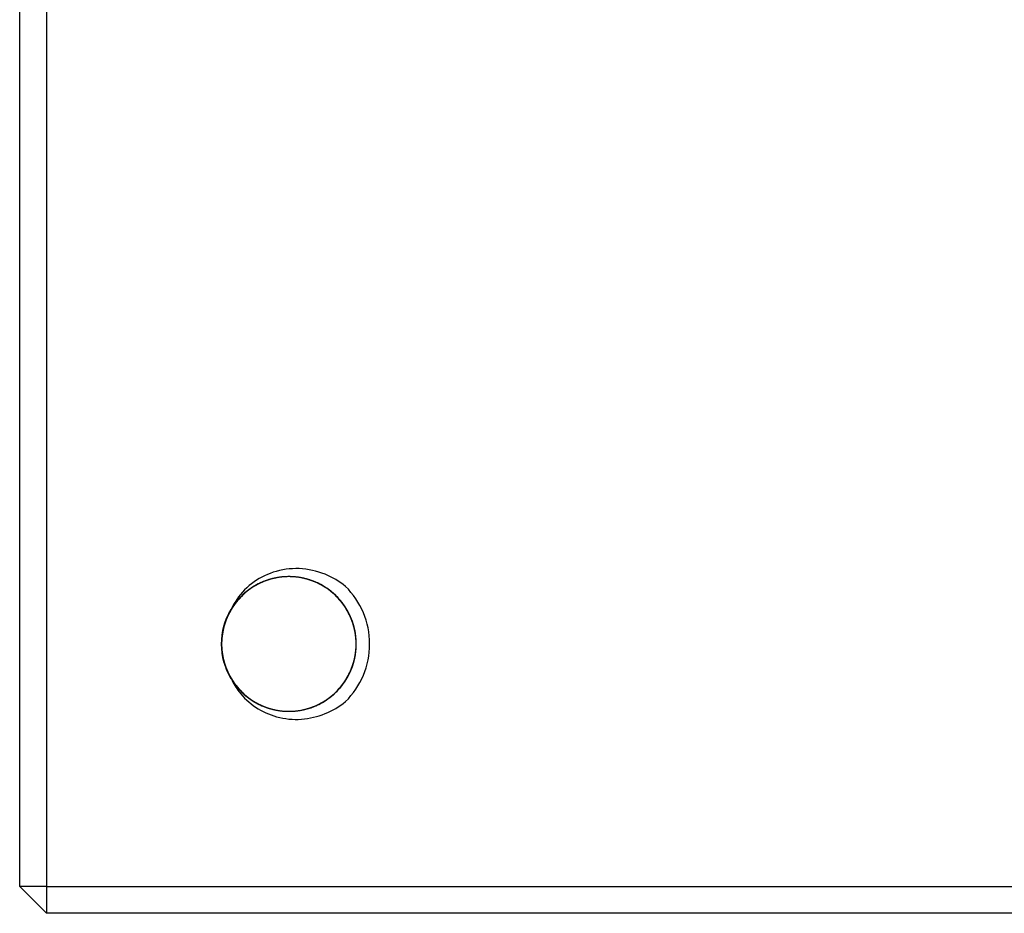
# Model space of a CAD drawing. Header units: inches. Extents: x 246 to 840, y 182 to 667.
# Tile 127 of 133: x 740 to 777, y 340 to 373. Entities that reach past the tile are written whole.
import ezdxf

# ---------------------------------------------------------------- set-up
doc = ezdxf.new("R2010")
doc.units = ezdxf.units.IN
doc.header["$MEASUREMENT"] = 0
doc.layers.add('1', color=7, linetype='Continuous', true_color=0xffffff)

msp = doc.modelspace()

# ---------------------------------------------------------------- linework, layer by layer
at = {"layer": '1', "color": 27}
for p, q in [((740.441, 340.78), (740.441, 420.78)), ((741.441, 420.78), (741.441, 340.78)), ((741.441, 339.78), (740.441, 340.78)), ((741.441, 340.78), (740.441, 340.78)), ((741.441, 340.78), (741.441, 339.78)), ((741.441, 340.78), (839.441, 340.78)), ((839.441, 339.78), (741.441, 339.78))]:
    msp.add_line(p, q, dxfattribs=at)
msp.add_arc((750.441, 349.78), 3, 314.5344, 405.4656, dxfattribs=at)
at = {"layer": '1', "color": 27, "extrusion": (0, 0, -1)}
msp.add_arc((-750.441, 349.78), 2.5, 328.9983, 390.9279, dxfattribs=at)
at = {"layer": '1', "color": 27}
for points, knots in [([(752.545, 351.919), (752.317, 352.105), (752.058, 352.257), (751.784, 352.367), (751.481, 352.49), (751.152, 352.563), (750.825, 352.577), (750.499, 352.591), (750.165, 352.544), (749.855, 352.441), (749.57, 352.346), (749.296, 352.201), (749.057, 352.018), (748.814, 351.831), (748.6, 351.597), (748.44, 351.336), (748.387, 351.249), (748.339, 351.158), (748.297, 351.065)], [0, 0, 0, 0, 0.177505, 0.177505, 0.177505, 0.374929, 0.374929, 0.374929, 0.57224, 0.57224, 0.57224, 0.753795, 0.753795, 0.753795, 0.938897, 0.938897, 0.938897, 1, 1, 1, 1]), ([(748.197, 348.679), (748.237, 348.599), (748.281, 348.52), (748.383, 348.358), (748.443, 348.275), (748.572, 348.118), (748.641, 348.043), (748.79, 347.901), (748.869, 347.834), (749.114, 347.652), (749.292, 347.551), (749.673, 347.392), (749.869, 347.338), (750.172, 347.293), (750.276, 347.284), (750.481, 347.279), (750.583, 347.282), (750.785, 347.302), (750.886, 347.318), (751.086, 347.363), (751.186, 347.391), (751.475, 347.495), (751.657, 347.586), (751.913, 347.757), (751.996, 347.819), (752.15, 347.953), (752.223, 348.024), (752.36, 348.175), (752.424, 348.255), (752.543, 348.423), (752.597, 348.51), (752.693, 348.69), (752.736, 348.782), (752.81, 348.973), (752.841, 349.071), (752.916, 349.37), (752.941, 349.572), (752.942, 349.879), (752.935, 349.983), (752.91, 350.186), (752.873, 350.386), (752.812, 350.581), (752.738, 350.773), (752.695, 350.867), (752.551, 351.137), (752.434, 351.304), (752.157, 351.61), (752.003, 351.744), (751.748, 351.914), (751.659, 351.966), (751.476, 352.059), (751.288, 352.139), (751.092, 352.196), (750.893, 352.241), (750.79, 352.258), (750.485, 352.288), (750.281, 352.284), (749.976, 352.239), (749.875, 352.217), (749.678, 352.163), (749.582, 352.13), (749.393, 352.052), (749.301, 352.008), (749.122, 351.906), (749.036, 351.85), (748.872, 351.729), (748.794, 351.664), (748.646, 351.523), (748.575, 351.447), (748.38, 351.209), (748.271, 351.037), (748.139, 350.76), (748.1, 350.664), (748.036, 350.469), (747.984, 350.272), (747.956, 350.07), (747.941, 349.865), (747.939, 349.761), (747.954, 349.456), (747.989, 349.255), (748.108, 348.86), (748.191, 348.673), (748.348, 348.41), (748.406, 348.325), (748.532, 348.163), (748.668, 348.01), (748.82, 347.875), (748.981, 347.748), (749.067, 347.69), (749.33, 347.532), (749.516, 347.449), (749.811, 347.359), (749.912, 347.335), (750.113, 347.3), (750.214, 347.289), (750.418, 347.278), (750.52, 347.279), (750.726, 347.294), (750.827, 347.308), (751.027, 347.348), (751.126, 347.374), (751.319, 347.437), (751.415, 347.476), (751.694, 347.607), (751.866, 347.716), (752.104, 347.911), (752.18, 347.981), (752.321, 348.129), (752.453, 348.285), (752.564, 348.456), (752.666, 348.635), (752.711, 348.728), (752.829, 349.011), (752.883, 349.207), (752.944, 349.615), (752.949, 349.819), (752.92, 350.124), (752.904, 350.226), (752.859, 350.426), (752.83, 350.524), (752.762, 350.716), (752.722, 350.81), (752.63, 350.993), (752.578, 351.082), (752.407, 351.338), (752.275, 351.493), (752.047, 351.7), (751.966, 351.764), (751.799, 351.882), (751.712, 351.936), (751.533, 352.032), (751.44, 352.075), (751.248, 352.149), (751.15, 352.18), (750.952, 352.23), (750.852, 352.249), (750.649, 352.274), (750.546, 352.28), (750.238, 352.281), (750.036, 352.256), (749.738, 352.182), (749.639, 352.15), (749.448, 352.077), (749.262, 351.992), (749.089, 351.885), (748.921, 351.767), (748.84, 351.702), (748.612, 351.497), (748.479, 351.343), (748.307, 351.086), (748.255, 350.997), (748.163, 350.815), (748.123, 350.722), (748.054, 350.53), (748.025, 350.431), (747.98, 350.23), (747.964, 350.129), (747.944, 349.926), (747.94, 349.824), (747.944, 349.62), (747.953, 349.517), (747.998, 349.213), (748.052, 349.016), (748.17, 348.732), (748.215, 348.639), (748.316, 348.461), (748.427, 348.29), (748.558, 348.133), (748.7, 347.984), (748.775, 347.914), (748.933, 347.784), (749.015, 347.725), (749.187, 347.615), (749.277, 347.565), (749.557, 347.433), (749.75, 347.369), (750.051, 347.309), (750.153, 347.295), (750.358, 347.28), (750.46, 347.278), (750.663, 347.288), (750.765, 347.299), (750.967, 347.334), (751.068, 347.358), (751.361, 347.447), (751.547, 347.529), (751.813, 347.687), (751.898, 347.746), (752.058, 347.871), (752.135, 347.938), (752.279, 348.082), (752.347, 348.159), (752.474, 348.322), (752.532, 348.406), (752.637, 348.58), (752.684, 348.671), (752.767, 348.858), (752.803, 348.955), (752.893, 349.249), (752.928, 349.45), (752.943, 349.757), (752.942, 349.861), (752.927, 350.064), (752.9, 350.266), (752.848, 350.464), (752.784, 350.66), (752.746, 350.755), (752.659, 350.94), (752.61, 351.029), (752.501, 351.201), (752.441, 351.285), (752.245, 351.524), (752.097, 351.664), (751.851, 351.847), (751.765, 351.904), (751.586, 352.005), (751.403, 352.095), (751.21, 352.161), (751.013, 352.216), (750.911, 352.238), (750.608, 352.283), (750.404, 352.289), (750.097, 352.259), (749.995, 352.242), (749.796, 352.198), (749.698, 352.169), (749.506, 352.101), (749.412, 352.061), (749.227, 351.968), (749.139, 351.917), (748.97, 351.804), (748.888, 351.742), (748.734, 351.609), (748.659, 351.537), (748.452, 351.309), (748.335, 351.142), (748.19, 350.871), (748.146, 350.777), (748.073, 350.586), (748.011, 350.392), (747.973, 350.191), (747.948, 349.987), (747.941, 349.884), (747.941, 349.578), (747.966, 349.375), (748.066, 348.975), (748.139, 348.785), (748.283, 348.515), (748.337, 348.426), (748.455, 348.258), (748.519, 348.179), (748.656, 348.028), (748.729, 347.956), (748.884, 347.822), (748.966, 347.76), (749.221, 347.589), (749.403, 347.497), (749.693, 347.393), (749.792, 347.364), (749.991, 347.319), (750.092, 347.303), (750.295, 347.283), (750.397, 347.279), (750.604, 347.283), (750.705, 347.292), (750.907, 347.322), (751.007, 347.343), (751.203, 347.397), (751.301, 347.431), (751.586, 347.548), (751.763, 347.649), (752.01, 347.831), (752.09, 347.898), (752.238, 348.039), (752.308, 348.114), (752.437, 348.271), (752.497, 348.353), (752.607, 348.527), (752.657, 348.618), (752.788, 348.894), (752.852, 349.088), (752.933, 349.493), (752.948, 349.696), (752.934, 350.002), (752.922, 350.105), (752.887, 350.307), (752.84, 350.506), (752.77, 350.697), (752.687, 350.884), (752.639, 350.976), (752.482, 351.24), (752.357, 351.4), (752.139, 351.619), (752.061, 351.687), (751.901, 351.813), (751.817, 351.871), (751.642, 351.976), (751.551, 352.023), (751.363, 352.107), (751.267, 352.142), (751.072, 352.202), (750.973, 352.225), (750.771, 352.261), (750.669, 352.272), (750.361, 352.287), (750.158, 352.273), (749.857, 352.213), (749.756, 352.187), (749.562, 352.123), (749.372, 352.047), (749.193, 351.949), (749.02, 351.839), (748.936, 351.779), (748.699, 351.585), (748.558, 351.437), (748.312, 351.106), (748.211, 350.929), (748.094, 350.646), (748.06, 350.548), (748.005, 350.35), (747.963, 350.15), (747.945, 349.947), (747.94, 349.743), (747.943, 349.639), (747.973, 349.333), (748.018, 349.135), (748.121, 348.844), (748.162, 348.749), (748.253, 348.567), (748.305, 348.479), (748.418, 348.309), (748.479, 348.228), (748.614, 348.071), (748.686, 347.998), (748.837, 347.861), (748.916, 347.797), (749.083, 347.679), (749.171, 347.625), (749.442, 347.479), (749.632, 347.406), (749.93, 347.331), (750.032, 347.312), (750.235, 347.287), (750.337, 347.28), (750.541, 347.28), (750.642, 347.286), (750.846, 347.311), (750.948, 347.33), (751.245, 347.404), (751.436, 347.477), (751.8, 347.671), (751.967, 347.789), (752.194, 347.994), (752.266, 348.068), (752.4, 348.224), (752.524, 348.386), (752.627, 348.562), (752.719, 348.745), (752.76, 348.84), (752.864, 349.129), (752.909, 349.328), (752.939, 349.634), (752.943, 349.738), (752.938, 349.942), (752.93, 350.044), (752.9, 350.245), (752.879, 350.345), (752.824, 350.544), (752.791, 350.641), (752.713, 350.829), (752.668, 350.921), (752.568, 351.099), (752.512, 351.185), (752.328, 351.433), (752.188, 351.581), (751.951, 351.776), (751.867, 351.837), (751.694, 351.946), (751.515, 352.045), (751.326, 352.121), (751.131, 352.185), (751.031, 352.212), (750.73, 352.272), (750.527, 352.287), (750.218, 352.273), (750.116, 352.261), (749.915, 352.227), (749.816, 352.203), (749.621, 352.144), (749.524, 352.108), (749.336, 352.025), (749.245, 351.978), (749.071, 351.874), (748.987, 351.816), (748.825, 351.69), (748.747, 351.622), (748.53, 351.404), (748.404, 351.244), (748.246, 350.98), (748.198, 350.888), (748.115, 350.702), (748.08, 350.606), (748.02, 350.411), (747.996, 350.312), (747.961, 350.109), (747.95, 350.007), (747.939, 349.803), (747.941, 349.701), (747.955, 349.498), (747.969, 349.396), (748.029, 349.093), (748.093, 348.899), (748.224, 348.622), (748.274, 348.531), (748.383, 348.358), (748.443, 348.275), (748.572, 348.118), (748.641, 348.043), (748.79, 347.901), (748.869, 347.834), (749.115, 347.651), (749.292, 347.551), (749.577, 347.432), (749.675, 347.399), (749.871, 347.344), (749.971, 347.323), (750.172, 347.293), (750.275, 347.284), (750.481, 347.279), (750.583, 347.282), (750.786, 347.302), (750.886, 347.318), (751.086, 347.363), (751.185, 347.391), (751.475, 347.495), (751.657, 347.586), (751.913, 347.757), (751.996, 347.82), (752.151, 347.953), (752.223, 348.024), (752.36, 348.175), (752.424, 348.254), (752.543, 348.423), (752.597, 348.51), (752.693, 348.69), (752.736, 348.783), (752.81, 348.973), (752.841, 349.071), (752.916, 349.371), (752.941, 349.573), (752.942, 349.879), (752.935, 349.983), (752.91, 350.186), (752.873, 350.387), (752.812, 350.581), (752.738, 350.773), (752.695, 350.867), (752.551, 351.138), (752.434, 351.304), (752.227, 351.534), (752.153, 351.606), (751.999, 351.739), (751.918, 351.801), (751.748, 351.914), (751.659, 351.966), (751.475, 352.059), (751.381, 352.099), (751.19, 352.168), (751.092, 352.196), (750.893, 352.241), (750.79, 352.258), (750.484, 352.288), (750.28, 352.284), (749.976, 352.239), (749.875, 352.217), (749.678, 352.163), (749.485, 352.097), (749.301, 352.008), (749.122, 351.906), (749.036, 351.85), (748.872, 351.729), (748.794, 351.663), (748.646, 351.523), (748.576, 351.448), (748.379, 351.209), (748.27, 351.037), (748.139, 350.76), (748.1, 350.664), (748.036, 350.469), (747.984, 350.272), (747.956, 350.07), (747.941, 349.865), (747.939, 349.761), (747.954, 349.455), (747.989, 349.254), (748.078, 348.959), (748.114, 348.862), (748.196, 348.676), (748.243, 348.585), (748.348, 348.41), (748.406, 348.325), (748.533, 348.163), (748.668, 348.009), (748.82, 347.874), (748.981, 347.749), (749.067, 347.69), (749.331, 347.531), (749.517, 347.449), (749.811, 347.359), (749.912, 347.335), (750.113, 347.3), (750.214, 347.289), (750.418, 347.278), (750.52, 347.279), (750.725, 347.294), (750.827, 347.308), (751.128, 347.368), (751.322, 347.431), (751.695, 347.607), (751.867, 347.716), (752.104, 347.911), (752.18, 347.981), (752.322, 348.13), (752.453, 348.286), (752.564, 348.456), (752.666, 348.634), (752.711, 348.728), (752.829, 349.011), (752.884, 349.207), (752.929, 349.512), (752.938, 349.615), (752.943, 349.819), (752.94, 349.921), (752.92, 350.124), (752.904, 350.225), (752.859, 350.426), (752.83, 350.525), (752.762, 350.717), (752.722, 350.81), (752.63, 350.993), (752.578, 351.082), (752.407, 351.339), (752.274, 351.493), (752.047, 351.699), (751.966, 351.764), (751.799, 351.882), (751.625, 351.989), (751.44, 352.075), (751.248, 352.149), (751.15, 352.18), (750.853, 352.255), (750.65, 352.28), (750.237, 352.281), (750.035, 352.256), (749.738, 352.182), (749.639, 352.15), (749.448, 352.077), (749.262, 351.992), (749.088, 351.885), (748.921, 351.767), (748.84, 351.703), (748.612, 351.496), (748.479, 351.342), (748.307, 351.086), (748.255, 350.997), (748.163, 350.815), (748.123, 350.721), (748.054, 350.529), (748.025, 350.431), (747.98, 350.23), (747.964, 350.129), (747.944, 349.926), (747.94, 349.824), (747.944, 349.62), (747.953, 349.517), (747.998, 349.212), (748.052, 349.016), (748.17, 348.732), (748.215, 348.639), (748.316, 348.46), (748.427, 348.29), (748.558, 348.133), (748.7, 347.984), (748.775, 347.914), (749.012, 347.719), (749.184, 347.61), (749.557, 347.433), (749.75, 347.369), (750.051, 347.309), (750.153, 347.295), (750.358, 347.28), (750.46, 347.278), (750.664, 347.288), (750.765, 347.299), (750.967, 347.334), (751.067, 347.358), (751.362, 347.447), (751.548, 347.529), (751.812, 347.687), (751.898, 347.746), (752.059, 347.871), (752.135, 347.939), (752.279, 348.083), (752.347, 348.159), (752.474, 348.321), (752.532, 348.406), (752.637, 348.581), (752.684, 348.671), (752.767, 348.858), (752.803, 348.954), (752.893, 349.25), (752.928, 349.45), (752.943, 349.757), (752.942, 349.86), (752.927, 350.065), (752.9, 350.267), (752.848, 350.464), (752.784, 350.659), (752.746, 350.755), (752.615, 351.032), (752.506, 351.205), (752.245, 351.524), (752.097, 351.665), (751.851, 351.847), (751.765, 351.904), (751.586, 352.005), (751.494, 352.05), (751.306, 352.128), (751.21, 352.162), (751.013, 352.216), (750.911, 352.238), (750.607, 352.283), (750.404, 352.288), (750.097, 352.259), (749.995, 352.242), (749.796, 352.198), (749.698, 352.169), (749.506, 352.101), (749.412, 352.061), (749.228, 351.968), (749.139, 351.917), (748.969, 351.803), (748.888, 351.742), (748.733, 351.609), (748.66, 351.537), (748.452, 351.308), (748.335, 351.142), (748.19, 350.872), (748.147, 350.777), (748.073, 350.586), (748.011, 350.392), (747.973, 350.191), (747.948, 349.988), (747.941, 349.884), (747.941, 349.578), (747.966, 349.375), (748.041, 349.076), (748.072, 348.977), (748.145, 348.787), (748.187, 348.695), (748.283, 348.515), (748.337, 348.427), (748.456, 348.258), (748.519, 348.178), (748.656, 348.027), (748.729, 347.956), (748.883, 347.823), (748.966, 347.76), (749.221, 347.589), (749.403, 347.497), (749.693, 347.393), (749.792, 347.364), (749.992, 347.319), (750.092, 347.303), (750.295, 347.283), (750.397, 347.279), (750.603, 347.283), (750.706, 347.292), (750.907, 347.322), (751.007, 347.343), (751.204, 347.397), (751.301, 347.431), (751.587, 347.548), (751.764, 347.649), (752.01, 347.831), (752.09, 347.898), (752.238, 348.039), (752.308, 348.114), (752.437, 348.271), (752.497, 348.354), (752.607, 348.527), (752.657, 348.618), (752.788, 348.895), (752.852, 349.088), (752.913, 349.391), (752.927, 349.493), (752.942, 349.696), (752.943, 349.798), (752.934, 350.002), (752.923, 350.104), (752.887, 350.307), (752.864, 350.407), (752.805, 350.602), (752.77, 350.697), (752.687, 350.884), (752.639, 350.976), (752.481, 351.24), (752.356, 351.401), (752.139, 351.619), (752.061, 351.687), (751.9, 351.813), (751.732, 351.928), (751.551, 352.023), (751.363, 352.107), (751.266, 352.143), (751.071, 352.202), (750.972, 352.225), (750.771, 352.261), (750.669, 352.272), (750.36, 352.288), (750.157, 352.273), (749.857, 352.213), (749.756, 352.187), (749.561, 352.123), (749.372, 352.047), (749.193, 351.949), (749.02, 351.839), (748.936, 351.779), (748.698, 351.584), (748.558, 351.437), (748.374, 351.189), (748.317, 351.103), (748.217, 350.925), (748.172, 350.834), (748.094, 350.646), (748.06, 350.549), (748.005, 350.35), (747.984, 350.25), (747.954, 350.048), (747.945, 349.947), (747.94, 349.743), (747.943, 349.639), (747.973, 349.333), (748.018, 349.134), (748.121, 348.845), (748.162, 348.749), (748.254, 348.566), (748.356, 348.39), (748.479, 348.227), (748.614, 348.072), (748.686, 347.998), (748.912, 347.792), (749.079, 347.674), (749.443, 347.479), (749.633, 347.406), (749.93, 347.331), (750.032, 347.312), (750.236, 347.287), (750.439, 347.274), (750.643, 347.286), (750.846, 347.311), (750.948, 347.33), (751.246, 347.404), (751.436, 347.477), (751.708, 347.623), (751.796, 347.677), (751.963, 347.794), (752.043, 347.858), (752.194, 347.994), (752.266, 348.068), (752.4, 348.224), (752.462, 348.305), (752.576, 348.474), (752.627, 348.562), (752.719, 348.745), (752.76, 348.84), (752.864, 349.13), (752.909, 349.328), (752.939, 349.634), (752.943, 349.738), (752.938, 349.942), (752.921, 350.145), (752.879, 350.345), (752.824, 350.543), (752.791, 350.641), (752.674, 350.924), (752.574, 351.102), (752.328, 351.434), (752.187, 351.581), (751.951, 351.776), (751.867, 351.836), (751.694, 351.947), (751.515, 352.045), (751.326, 352.121), (751.131, 352.185), (751.031, 352.212), (750.73, 352.272), (750.527, 352.287), (750.219, 352.273), (750.116, 352.261), (749.915, 352.226), (749.816, 352.203), (749.621, 352.144), (749.525, 352.109), (749.336, 352.025), (749.245, 351.978), (749.07, 351.873), (748.986, 351.816), (748.825, 351.69), (748.748, 351.622), (748.529, 351.404), (748.404, 351.244), (748.246, 350.981), (748.198, 350.889), (748.115, 350.701), (748.044, 350.51), (747.996, 350.312), (747.961, 350.109), (747.95, 350.007), (747.934, 349.701), (747.949, 349.497), (748.029, 349.093), (748.093, 348.899), (748.224, 348.622), (748.273, 348.531), (748.383, 348.358), (748.443, 348.275), (748.572, 348.117), (748.641, 348.042), (748.789, 347.901), (748.869, 347.834), (749.115, 347.651), (749.292, 347.551), (749.577, 347.432), (749.675, 347.399), (749.872, 347.344), (749.971, 347.323), (750.173, 347.293), (750.275, 347.284), (750.481, 347.279), (750.583, 347.282), (750.786, 347.302), (750.887, 347.318), (751.086, 347.363), (751.185, 347.391), (751.476, 347.495), (751.657, 347.586), (751.913, 347.757), (751.996, 347.819), (752.151, 347.953), (752.224, 348.024), (752.361, 348.175), (752.424, 348.255), (752.543, 348.422), (752.597, 348.51), (752.742, 348.781), (752.816, 348.97), (752.916, 349.371), (752.941, 349.573), (752.942, 349.879), (752.935, 349.982), (752.91, 350.187), (752.892, 350.287), (752.842, 350.485), (752.812, 350.582), (752.738, 350.773), (752.695, 350.867), (752.551, 351.138), (752.433, 351.305), (752.227, 351.533), (752.153, 351.606), (751.998, 351.739), (751.917, 351.801), (751.748, 351.914), (751.66, 351.966), (751.476, 352.059), (751.381, 352.099), (751.189, 352.168), (751.092, 352.196), (750.893, 352.241), (750.791, 352.258), (750.483, 352.288), (750.28, 352.283), (749.976, 352.239), (749.875, 352.217), (749.677, 352.163), (749.485, 352.097), (749.301, 352.008), (749.122, 351.907), (749.036, 351.85), (748.789, 351.668), (748.641, 351.527), (748.445, 351.289), (748.385, 351.205), (748.276, 351.033), (748.226, 350.944), (748.139, 350.76), (748.101, 350.664), (748.036, 350.469), (748.01, 350.37), (747.97, 350.17), (747.956, 350.069), (747.941, 349.865), (747.939, 349.762), (747.954, 349.454), (747.989, 349.254), (748.078, 348.959), (748.114, 348.862), (748.197, 348.675), (748.243, 348.585), (748.348, 348.41), (748.406, 348.326), (748.532, 348.163), (748.6, 348.086), (748.745, 347.942), (748.821, 347.874), (748.981, 347.748), (749.066, 347.69), (749.331, 347.531), (749.517, 347.448), (749.811, 347.359), (749.911, 347.335), (750.113, 347.3), (750.215, 347.289), (750.418, 347.278), (750.52, 347.279), (750.725, 347.294), (750.827, 347.308), (751.128, 347.368), (751.322, 347.431), (751.601, 347.563), (751.691, 347.613), (751.864, 347.722), (751.946, 347.781), (752.104, 347.911), (752.18, 347.981), (752.322, 348.13), (752.388, 348.208), (752.509, 348.371), (752.565, 348.457), (752.666, 348.634), (752.711, 348.727), (752.829, 349.012), (752.884, 349.208), (752.929, 349.512), (752.938, 349.615), (752.943, 349.82), (752.94, 349.922), (752.92, 350.124), (752.904, 350.225), (752.859, 350.426), (752.83, 350.525), (752.762, 350.717), (752.722, 350.811), (752.63, 350.993), (752.578, 351.082), (752.407, 351.339), (752.274, 351.493), (752.047, 351.699), (751.966, 351.764), (751.798, 351.882), (751.625, 351.99), (751.44, 352.075), (751.248, 352.149), (751.15, 352.18), (750.852, 352.255), (750.65, 352.28), (750.341, 352.28), (750.238, 352.274), (750.036, 352.249), (749.936, 352.231), (749.738, 352.181), (749.64, 352.151), (749.447, 352.077), (749.354, 352.034), (749.175, 351.938), (749.088, 351.885), (748.921, 351.767), (748.84, 351.703), (748.612, 351.496), (748.478, 351.342), (748.307, 351.087), (748.255, 350.997), (748.163, 350.814), (748.083, 350.627), (748.025, 350.431), (747.98, 350.23), (747.964, 350.128), (747.933, 349.824), (747.938, 349.62), (747.998, 349.212), (748.053, 349.015), (748.17, 348.732), (748.215, 348.639), (748.316, 348.46), (748.427, 348.289), (748.558, 348.133), (748.699, 347.984), (748.775, 347.914), (749.012, 347.719), (749.184, 347.61), (749.463, 347.477), (749.559, 347.439), (749.753, 347.375), (749.851, 347.349), (750.051, 347.309), (750.153, 347.295), (750.358, 347.28), (750.461, 347.278), (750.664, 347.288), (750.765, 347.299), (750.967, 347.334), (751.067, 347.358), (751.362, 347.447), (751.548, 347.529), (751.812, 347.687), (751.898, 347.746), (752.059, 347.871), (752.135, 347.939), (752.28, 348.083), (752.347, 348.159), (752.474, 348.321), (752.532, 348.406), (752.69, 348.669), (752.773, 348.855), (752.893, 349.25), (752.928, 349.451), (752.943, 349.757), (752.942, 349.86), (752.927, 350.065), (752.9, 350.267), (752.848, 350.464), (752.784, 350.659), (752.746, 350.755), (752.615, 351.033), (752.506, 351.205), (752.311, 351.444), (752.24, 351.52), (752.092, 351.66), (752.015, 351.726), (751.851, 351.847), (751.765, 351.903), (751.586, 352.005), (751.494, 352.05), (751.306, 352.128), (751.209, 352.162), (751.013, 352.216), (750.912, 352.238), (750.607, 352.283), (750.403, 352.288), (750.097, 352.259), (749.995, 352.242), (749.795, 352.198), (749.6, 352.141), (749.412, 352.061), (749.228, 351.969), (749.139, 351.917), (748.884, 351.747), (748.729, 351.614), (748.452, 351.308), (748.334, 351.141), (748.19, 350.872), (748.147, 350.778), (748.073, 350.586), (748.011, 350.391), (747.973, 350.191), (747.948, 349.988), (747.941, 349.884), (747.941, 349.577), (747.966, 349.375), (748.041, 349.076), (748.072, 348.977), (748.145, 348.787), (748.187, 348.694), (748.283, 348.514), (748.337, 348.427), (748.455, 348.258), (748.52, 348.178), (748.656, 348.027), (748.729, 347.956), (748.883, 347.822), (748.966, 347.76), (749.222, 347.588), (749.404, 347.497), (749.693, 347.393), (749.792, 347.364), (749.992, 347.319), (750.093, 347.303), (750.295, 347.283), (750.397, 347.279), (750.603, 347.283), (750.706, 347.292), (751.009, 347.337), (751.205, 347.391), (751.587, 347.548), (751.764, 347.649), (752.01, 347.831), (752.089, 347.898), (752.239, 348.039), (752.308, 348.114), (752.437, 348.271), (752.497, 348.354), (752.607, 348.527), (752.657, 348.617), (752.788, 348.895), (752.853, 349.088), (752.913, 349.391), (752.927, 349.493), (752.942, 349.697), (752.943, 349.799), (752.934, 350.002), (752.923, 350.104), (752.888, 350.307), (752.864, 350.407), (752.805, 350.602), (752.769, 350.697), (752.687, 350.884), (752.64, 350.976), (752.481, 351.241), (752.356, 351.401), (752.139, 351.618), (752.061, 351.687), (751.9, 351.813), (751.732, 351.929), (751.551, 352.023), (751.363, 352.106), (751.266, 352.143), (750.973, 352.232), (750.772, 352.267), (750.464, 352.282), (750.361, 352.281), (750.157, 352.266), (750.057, 352.253), (749.856, 352.213), (749.757, 352.187), (749.561, 352.123), (749.466, 352.085), (749.282, 351.998), (749.193, 351.949), (749.02, 351.839), (748.936, 351.779), (748.698, 351.584), (748.558, 351.437), (748.374, 351.19), (748.317, 351.103), (748.217, 350.925), (748.172, 350.834), (748.094, 350.645), (748.06, 350.549), (748.005, 350.35), (747.984, 350.25), (747.954, 350.048), (747.945, 349.946), (747.94, 349.743), (747.943, 349.64), (747.973, 349.332), (748.018, 349.134), (748.121, 348.845), (748.162, 348.749), (748.254, 348.566), (748.356, 348.39), (748.48, 348.227), (748.613, 348.072), (748.686, 347.998), (748.913, 347.792), (749.079, 347.674), (749.351, 347.528), (749.445, 347.485), (749.635, 347.412), (749.732, 347.381), (749.93, 347.331), (750.031, 347.312), (750.236, 347.287), (750.44, 347.274), (750.643, 347.286), (750.846, 347.311), (750.948, 347.33), (751.246, 347.405), (751.436, 347.478), (751.708, 347.622), (751.796, 347.677), (751.963, 347.794), (752.043, 347.858), (752.194, 347.995), (752.265, 348.068), (752.4, 348.223), (752.463, 348.305), (752.576, 348.475), (752.627, 348.563), (752.719, 348.745), (752.76, 348.839), (752.864, 349.13), (752.909, 349.329), (752.939, 349.634), (752.943, 349.738), (752.938, 349.943), (752.921, 350.146), (752.879, 350.345), (752.824, 350.543), (752.791, 350.641), (752.674, 350.925), (752.573, 351.102), (752.39, 351.35), (752.323, 351.429), (752.183, 351.577), (752.108, 351.646), (751.951, 351.776), (751.868, 351.836), (751.694, 351.947), (751.604, 351.996), (751.42, 352.083), (751.325, 352.121), (751.131, 352.185), (751.031, 352.212), (750.729, 352.272), (750.526, 352.287), (750.219, 352.273), (750.116, 352.261), (749.915, 352.226), (749.716, 352.179), (749.525, 352.109), (749.337, 352.025), (749.245, 351.978), (748.982, 351.821), (748.821, 351.695), (748.529, 351.404), (748.403, 351.242), (748.297, 351.065)], [0, 0, 0, 0, 0.001147, 0.001147, 0.002463, 0.002463, 0.003779, 0.003779, 0.005095, 0.005095, 0.007727, 0.007727, 0.010359, 0.010359, 0.011675, 0.011675, 0.012991, 0.012991, 0.014307, 0.014307, 0.015623, 0.015623, 0.018255, 0.018255, 0.019571, 0.019571, 0.020887, 0.020887, 0.022203, 0.022203, 0.023519, 0.023519, 0.024835, 0.024835, 0.026151, 0.026151, 0.028783, 0.028783, 0.030099, 0.030099, 0.031415, 0.032731, 0.032731, 0.034047, 0.034047, 0.036679, 0.036679, 0.039311, 0.039311, 0.040627, 0.040627, 0.041943, 0.04326, 0.04326, 0.044576, 0.044576, 0.047208, 0.047208, 0.048524, 0.048524, 0.04984, 0.04984, 0.051156, 0.051156, 0.052472, 0.052472, 0.053788, 0.053788, 0.055104, 0.055104, 0.057736, 0.057736, 0.059052, 0.059052, 0.060368, 0.061684, 0.061684, 0.063, 0.063, 0.065632, 0.065632, 0.068264, 0.068264, 0.06958, 0.06958, 0.070896, 0.072212, 0.072212, 0.073528, 0.073528, 0.07616, 0.07616, 0.077476, 0.077476, 0.078792, 0.078792, 0.080108, 0.080108, 0.081424, 0.081424, 0.08274, 0.08274, 0.084056, 0.084056, 0.086688, 0.086688, 0.088004, 0.088004, 0.08932, 0.090636, 0.090636, 0.091952, 0.091952, 0.094584, 0.094584, 0.097216, 0.097216, 0.098532, 0.098532, 0.099848, 0.099848, 0.101164, 0.101164, 0.10248, 0.10248, 0.105112, 0.105112, 0.106428, 0.106428, 0.107744, 0.107744, 0.10906, 0.10906, 0.110376, 0.110376, 0.111692, 0.111692, 0.113008, 0.113008, 0.11564, 0.11564, 0.116956, 0.116956, 0.118272, 0.119588, 0.119588, 0.120904, 0.120904, 0.123536, 0.123536, 0.124852, 0.124852, 0.126168, 0.126168, 0.127484, 0.127484, 0.1288, 0.1288, 0.130116, 0.130116, 0.131432, 0.131432, 0.134064, 0.134064, 0.13538, 0.13538, 0.136696, 0.138012, 0.138012, 0.139328, 0.139328, 0.140644, 0.140644, 0.14196, 0.14196, 0.144592, 0.144592, 0.145908, 0.145908, 0.147224, 0.147224, 0.14854, 0.14854, 0.149856, 0.149856, 0.152488, 0.152488, 0.153804, 0.153804, 0.155121, 0.155121, 0.156437, 0.156437, 0.157753, 0.157753, 0.159069, 0.159069, 0.160385, 0.160385, 0.163017, 0.163017, 0.164333, 0.164333, 0.165649, 0.166965, 0.166965, 0.168281, 0.168281, 0.169597, 0.169597, 0.170913, 0.170913, 0.173545, 0.173545, 0.174861, 0.174861, 0.176177, 0.177493, 0.177493, 0.178809, 0.178809, 0.181441, 0.181441, 0.182757, 0.182757, 0.184073, 0.184073, 0.185389, 0.185389, 0.186705, 0.186705, 0.188021, 0.188021, 0.189337, 0.189337, 0.191969, 0.191969, 0.193285, 0.193285, 0.194601, 0.195917, 0.195917, 0.197233, 0.197233, 0.199865, 0.199865, 0.202497, 0.202497, 0.203813, 0.203813, 0.205129, 0.205129, 0.206445, 0.206445, 0.207761, 0.207761, 0.210393, 0.210393, 0.211709, 0.211709, 0.213025, 0.213025, 0.214341, 0.214341, 0.215657, 0.215657, 0.216973, 0.216973, 0.218289, 0.218289, 0.220921, 0.220921, 0.222237, 0.222237, 0.223553, 0.223553, 0.224869, 0.224869, 0.226185, 0.226185, 0.228817, 0.228817, 0.231449, 0.231449, 0.232765, 0.232765, 0.234081, 0.235397, 0.235397, 0.236713, 0.236713, 0.239345, 0.239345, 0.240661, 0.240661, 0.241977, 0.241977, 0.243293, 0.243293, 0.244609, 0.244609, 0.245925, 0.245925, 0.247241, 0.247241, 0.249873, 0.249873, 0.251189, 0.251189, 0.252505, 0.253821, 0.253821, 0.255137, 0.255137, 0.257769, 0.257769, 0.260401, 0.260401, 0.261717, 0.261717, 0.263033, 0.264349, 0.264349, 0.265665, 0.265665, 0.268298, 0.268298, 0.269614, 0.269614, 0.27093, 0.27093, 0.272246, 0.272246, 0.273562, 0.273562, 0.274878, 0.274878, 0.276194, 0.276194, 0.278826, 0.278826, 0.280142, 0.280142, 0.281458, 0.281458, 0.282774, 0.282774, 0.28409, 0.28409, 0.286722, 0.286722, 0.289354, 0.289354, 0.29067, 0.29067, 0.291986, 0.293302, 0.293302, 0.294618, 0.294618, 0.29725, 0.29725, 0.298566, 0.298566, 0.299882, 0.299882, 0.301198, 0.301198, 0.302514, 0.302514, 0.30383, 0.30383, 0.305146, 0.305146, 0.307778, 0.307778, 0.309094, 0.309094, 0.31041, 0.311726, 0.311726, 0.313042, 0.313042, 0.315674, 0.315674, 0.31699, 0.31699, 0.318306, 0.318306, 0.319622, 0.319622, 0.320938, 0.320938, 0.322254, 0.322254, 0.32357, 0.32357, 0.326202, 0.326202, 0.327518, 0.327518, 0.328834, 0.328834, 0.33015, 0.33015, 0.331466, 0.331466, 0.332782, 0.332782, 0.334098, 0.334098, 0.33673, 0.33673, 0.338046, 0.338046, 0.339362, 0.339362, 0.340678, 0.340678, 0.341994, 0.341994, 0.344626, 0.344626, 0.345942, 0.345942, 0.347258, 0.347258, 0.348574, 0.348574, 0.34989, 0.34989, 0.351206, 0.351206, 0.352522, 0.352522, 0.355154, 0.355154, 0.35647, 0.35647, 0.357786, 0.357786, 0.359102, 0.359102, 0.360418, 0.360418, 0.361734, 0.361734, 0.36305, 0.36305, 0.365682, 0.365682, 0.366998, 0.366998, 0.368314, 0.36963, 0.36963, 0.370946, 0.370946, 0.373578, 0.373578, 0.374894, 0.374894, 0.37621, 0.37621, 0.377526, 0.377526, 0.378842, 0.378842, 0.380158, 0.380158, 0.381475, 0.381475, 0.384107, 0.384107, 0.385423, 0.385423, 0.386739, 0.388055, 0.388055, 0.389371, 0.389371, 0.390687, 0.390687, 0.392003, 0.392003, 0.394635, 0.394635, 0.395951, 0.395951, 0.397267, 0.398583, 0.398583, 0.399899, 0.399899, 0.402531, 0.402531, 0.403847, 0.403847, 0.405163, 0.405163, 0.406479, 0.406479, 0.407795, 0.409111, 0.409111, 0.410427, 0.410427, 0.413059, 0.413059, 0.414375, 0.414375, 0.415691, 0.415691, 0.417007, 0.417007, 0.418323, 0.418323, 0.420955, 0.420955, 0.423587, 0.423587, 0.424903, 0.424903, 0.426219, 0.427535, 0.427535, 0.428851, 0.428851, 0.431483, 0.431483, 0.432799, 0.432799, 0.434115, 0.434115, 0.435431, 0.435431, 0.436747, 0.436747, 0.438063, 0.438063, 0.439379, 0.439379, 0.442011, 0.442011, 0.443327, 0.443327, 0.444643, 0.445959, 0.445959, 0.447275, 0.447275, 0.449907, 0.449907, 0.452539, 0.452539, 0.453855, 0.453855, 0.455171, 0.456487, 0.456487, 0.457803, 0.457803, 0.460435, 0.460435, 0.461751, 0.461751, 0.463067, 0.463067, 0.464383, 0.464383, 0.465699, 0.465699, 0.467015, 0.467015, 0.468331, 0.468331, 0.470963, 0.470963, 0.472279, 0.472279, 0.473595, 0.474911, 0.474911, 0.476227, 0.476227, 0.478859, 0.478859, 0.481491, 0.481491, 0.482807, 0.482807, 0.484123, 0.484123, 0.485439, 0.485439, 0.486755, 0.486755, 0.489387, 0.489387, 0.490703, 0.490703, 0.492019, 0.492019, 0.493336, 0.493336, 0.494652, 0.494652, 0.495968, 0.495968, 0.497284, 0.497284, 0.499916, 0.499916, 0.501232, 0.501232, 0.502548, 0.503864, 0.503864, 0.50518, 0.50518, 0.507812, 0.507812, 0.510444, 0.510444, 0.51176, 0.51176, 0.513076, 0.513076, 0.514392, 0.514392, 0.515708, 0.515708, 0.51834, 0.51834, 0.519656, 0.519656, 0.520972, 0.520972, 0.522288, 0.522288, 0.523604, 0.523604, 0.52492, 0.52492, 0.526236, 0.526236, 0.528868, 0.528868, 0.530184, 0.530184, 0.5315, 0.532816, 0.532816, 0.534132, 0.534132, 0.536764, 0.536764, 0.53808, 0.53808, 0.539396, 0.539396, 0.540712, 0.540712, 0.542028, 0.542028, 0.543344, 0.543344, 0.54466, 0.54466, 0.547292, 0.547292, 0.548608, 0.548608, 0.549924, 0.549924, 0.55124, 0.55124, 0.552556, 0.552556, 0.553872, 0.553872, 0.555188, 0.555188, 0.55782, 0.55782, 0.559136, 0.559136, 0.560452, 0.560452, 0.561768, 0.561768, 0.563084, 0.563084, 0.565716, 0.565716, 0.567032, 0.567032, 0.568348, 0.568348, 0.569664, 0.569664, 0.57098, 0.57098, 0.572296, 0.572296, 0.573612, 0.573612, 0.576244, 0.576244, 0.57756, 0.57756, 0.578876, 0.580192, 0.580192, 0.581508, 0.581508, 0.582824, 0.582824, 0.58414, 0.58414, 0.586772, 0.586772, 0.588088, 0.588088, 0.589404, 0.59072, 0.59072, 0.592036, 0.592036, 0.594668, 0.594668, 0.595984, 0.595984, 0.5973, 0.5973, 0.598616, 0.598616, 0.599932, 0.599932, 0.601248, 0.601248, 0.602564, 0.602564, 0.605196, 0.605196, 0.606513, 0.606513, 0.607829, 0.609145, 0.609145, 0.610461, 0.610461, 0.613093, 0.613093, 0.615725, 0.615725, 0.617041, 0.617041, 0.618357, 0.619673, 0.619673, 0.620989, 0.620989, 0.623621, 0.623621, 0.624937, 0.624937, 0.626253, 0.626253, 0.627569, 0.627569, 0.628885, 0.628885, 0.630201, 0.630201, 0.631517, 0.631517, 0.634149, 0.634149, 0.635465, 0.635465, 0.636781, 0.638097, 0.638097, 0.639413, 0.639413, 0.642045, 0.642045, 0.644677, 0.644677, 0.645993, 0.645993, 0.647309, 0.648625, 0.648625, 0.649941, 0.649941, 0.652573, 0.652573, 0.653889, 0.653889, 0.655205, 0.655205, 0.656521, 0.656521, 0.657837, 0.657837, 0.659153, 0.659153, 0.660469, 0.660469, 0.663101, 0.663101, 0.664417, 0.664417, 0.665733, 0.667049, 0.667049, 0.668365, 0.668365, 0.670997, 0.670997, 0.673629, 0.673629, 0.674945, 0.674945, 0.676261, 0.676261, 0.677577, 0.677577, 0.678893, 0.678893, 0.681525, 0.681525, 0.682841, 0.682841, 0.684157, 0.684157, 0.685473, 0.685473, 0.686789, 0.686789, 0.688105, 0.688105, 0.689421, 0.689421, 0.692053, 0.692053, 0.693369, 0.693369, 0.694685, 0.694685, 0.696001, 0.696001, 0.697317, 0.697317, 0.699949, 0.699949, 0.702581, 0.702581, 0.703897, 0.703897, 0.705213, 0.705213, 0.706529, 0.706529, 0.707845, 0.707845, 0.710477, 0.710477, 0.711793, 0.711793, 0.713109, 0.713109, 0.714425, 0.714425, 0.715741, 0.715741, 0.717057, 0.717057, 0.718374, 0.718374, 0.721006, 0.721006, 0.722322, 0.722322, 0.723638, 0.724954, 0.724954, 0.72627, 0.72627, 0.728902, 0.728902, 0.730218, 0.730218, 0.731534, 0.731534, 0.73285, 0.73285, 0.734166, 0.734166, 0.735482, 0.735482, 0.736798, 0.736798, 0.73943, 0.73943, 0.740746, 0.740746, 0.742062, 0.742062, 0.743378, 0.743378, 0.744694, 0.744694, 0.74601, 0.74601, 0.747326, 0.747326, 0.749958, 0.749958, 0.751274, 0.751274, 0.75259, 0.75259, 0.753906, 0.753906, 0.755222, 0.755222, 0.757854, 0.757854, 0.75917, 0.75917, 0.760486, 0.760486, 0.761802, 0.761802, 0.763118, 0.763118, 0.764434, 0.764434, 0.76575, 0.76575, 0.768382, 0.768382, 0.769698, 0.769698, 0.771014, 0.771014, 0.77233, 0.77233, 0.773646, 0.773646, 0.774962, 0.774962, 0.776278, 0.776278, 0.77891, 0.77891, 0.780226, 0.780226, 0.781542, 0.782858, 0.782858, 0.784174, 0.784174, 0.786806, 0.786806, 0.788122, 0.788122, 0.789438, 0.789438, 0.790754, 0.790754, 0.79207, 0.79207, 0.793386, 0.793386, 0.794702, 0.794702, 0.797334, 0.797334, 0.79865, 0.79865, 0.799966, 0.801282, 0.801282, 0.802598, 0.802598, 0.80523, 0.80523, 0.807862, 0.807862, 0.809178, 0.809178, 0.810494, 0.81181, 0.81181, 0.813126, 0.813126, 0.815758, 0.815758, 0.817074, 0.817074, 0.81839, 0.81839, 0.819706, 0.819706, 0.821022, 0.821022, 0.822338, 0.822338, 0.823654, 0.823654, 0.826286, 0.826286, 0.827602, 0.827602, 0.828918, 0.828918, 0.830234, 0.830234, 0.831551, 0.831551, 0.834183, 0.834183, 0.836815, 0.836815, 0.838131, 0.838131, 0.839447, 0.840763, 0.840763, 0.842079, 0.842079, 0.844711, 0.844711, 0.846027, 0.846027, 0.847343, 0.847343, 0.848659, 0.848659, 0.849975, 0.849975, 0.851291, 0.851291, 0.852607, 0.852607, 0.855239, 0.855239, 0.856555, 0.856555, 0.857871, 0.859187, 0.859187, 0.860503, 0.860503, 0.863135, 0.863135, 0.865767, 0.865767, 0.867083, 0.867083, 0.868399, 0.869715, 0.869715, 0.871031, 0.871031, 0.873663, 0.873663, 0.874979, 0.874979, 0.876295, 0.876295, 0.877611, 0.877611, 0.878927, 0.878927, 0.880243, 0.880243, 0.881559, 0.881559, 0.884191, 0.884191, 0.885507, 0.885507, 0.886823, 0.886823, 0.888139, 0.888139, 0.889455, 0.889455, 0.892087, 0.892087, 0.894719, 0.894719, 0.896035, 0.896035, 0.897351, 0.897351, 0.898667, 0.898667, 0.899983, 0.899983, 0.902615, 0.902615, 0.903931, 0.903931, 0.905247, 0.905247, 0.906563, 0.906563, 0.907879, 0.907879, 0.909195, 0.909195, 0.910511, 0.910511, 0.913143, 0.913143, 0.914459, 0.914459, 0.915775, 0.917091, 0.917091, 0.918407, 0.918407, 0.921039, 0.921039, 0.922355, 0.922355, 0.923671, 0.923671, 0.924987, 0.924987, 0.926303, 0.926303, 0.927619, 0.927619, 0.928935, 0.928935, 0.931567, 0.931567, 0.932883, 0.932883, 0.934199, 0.934199, 0.935515, 0.935515, 0.936831, 0.936831, 0.938147, 0.938147, 0.939463, 0.939463, 0.942095, 0.942095, 0.943411, 0.943411, 0.944728, 0.946044, 0.946044, 0.94736, 0.94736, 0.949992, 0.949992, 0.951308, 0.951308, 0.952624, 0.952624, 0.95394, 0.95394, 0.955256, 0.956572, 0.956572, 0.957888, 0.957888, 0.96052, 0.96052, 0.961836, 0.961836, 0.963152, 0.963152, 0.964468, 0.964468, 0.965784, 0.965784, 0.9671, 0.9671, 0.968416, 0.968416, 0.971048, 0.971048, 0.972364, 0.972364, 0.97368, 0.974996, 0.974996, 0.976312, 0.976312, 0.978944, 0.978944, 0.98026, 0.98026, 0.981576, 0.981576, 0.982892, 0.982892, 0.984208, 0.984208, 0.985524, 0.985524, 0.98684, 0.98684, 0.989472, 0.989472, 0.990788, 0.990788, 0.992104, 0.99342, 0.99342, 0.994736, 0.994736, 0.997368, 0.997368, 1, 1, 1, 1]), ([(748.299, 348.493), (748.377, 348.322), (748.474, 348.158), (748.589, 348.009), (748.76, 347.786), (748.973, 347.591), (749.207, 347.436), (749.445, 347.278), (749.712, 347.156), (749.987, 347.079), (750.283, 346.997), (750.598, 346.966), (750.904, 346.988), (751.204, 347.01), (751.504, 347.081), (751.784, 347.193), (752.057, 347.303), (752.317, 347.455), (752.545, 347.642)], [0, 0, 0, 0, 0.113237, 0.113237, 0.113237, 0.282557, 0.282557, 0.282557, 0.455023, 0.455023, 0.455023, 0.640573, 0.640573, 0.640573, 0.822026, 0.822026, 0.822026, 1, 1, 1, 1])]:
    msp.add_open_spline(points, degree=3, knots=knots, dxfattribs=at)

doc.saveas('drawing.dxf')
